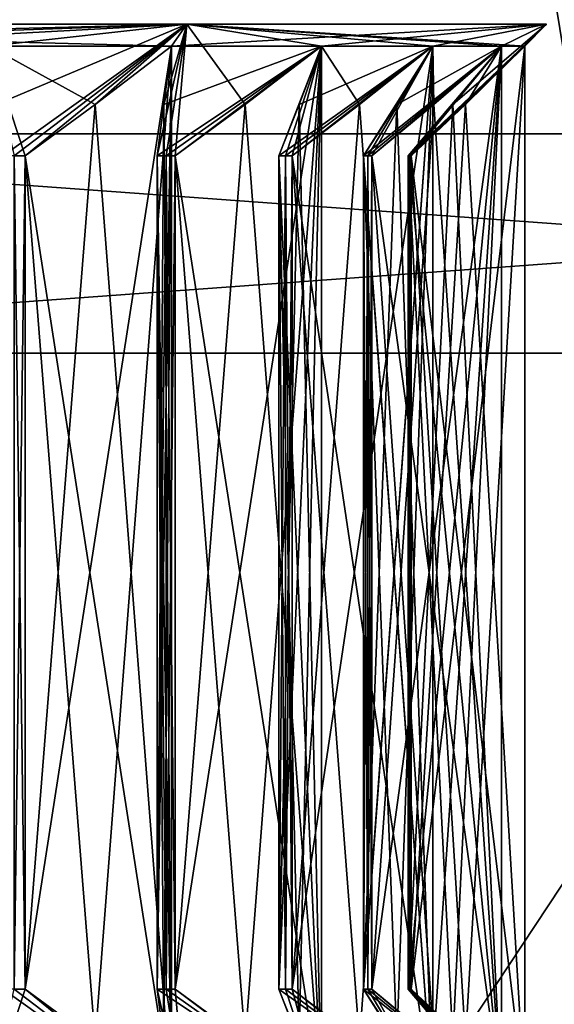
# Model space of a CAD drawing. Header units: millimetres. Extents: x -284 to 78, y 0 to 199.
# Tile 12 of 122: x -246.8 to -244.36, y 33.53 to 38.02. Entities that reach past the tile are written whole.
import ezdxf

# ---------------------------------------------------------------- set-up
doc = ezdxf.new("R2010")
doc.units = ezdxf.units.MM
doc.header["$LTSCALE"] = 65.185185
for name, color, linetype in [('364', 7, 'CONTINUOUS'), ('369', 7, 'CONTINUOUS'), ('374', 7, 'CONTINUOUS'), ('375', 7, 'CONTINUOUS'), ('376', 7, 'CONTINUOUS'), ('378', 7, 'CONTINUOUS'), ('388', 7, 'CONTINUOUS'), ('390', 7, 'CONTINUOUS'), ('410', 7, 'CONTINUOUS'), ('411', 7, 'CONTINUOUS'), ('412', 7, 'CONTINUOUS'), ('413', 7, 'CONTINUOUS'), ('414', 7, 'CONTINUOUS'), ('415', 7, 'CONTINUOUS'), ('416', 7, 'CONTINUOUS'), ('417', 7, 'CONTINUOUS'), ('418', 7, 'CONTINUOUS'), ('419', 7, 'CONTINUOUS'), ('420', 7, 'CONTINUOUS'), ('421', 7, 'CONTINUOUS'), ('422', 7, 'CONTINUOUS'), ('423', 7, 'CONTINUOUS'), ('424', 7, 'CONTINUOUS'), ('425', 7, 'CONTINUOUS'), ('426', 7, 'CONTINUOUS'), ('427', 7, 'CONTINUOUS'), ('472', 7, 'CONTINUOUS'), ('475', 7, 'CONTINUOUS'), ('476', 7, 'CONTINUOUS'), ('477', 7, 'CONTINUOUS'), ('478', 7, 'CONTINUOUS'), ('479', 7, 'CONTINUOUS'), ('480', 7, 'CONTINUOUS'), ('481', 7, 'CONTINUOUS'), ('482', 7, 'CONTINUOUS'), ('483', 7, 'CONTINUOUS'), ('484', 7, 'CONTINUOUS')]:
    doc.layers.add(name, color=color, linetype=linetype)

msp = doc.modelspace()

# ---------------------------------------------------------------- linework, layer by layer
at = {"layer": '364', "linetype": 'CONTINUOUS'}
for points in [[(-240.3941, 5.5, -32.0933), (-258.2001, 5.5, -32.4809), (-250, 38.5, -33.5), (-240.3941, 5.5, -32.0933)], [(-256.7783, 5.5, 32.8071), (-239.0061, 5.5, 31.6447), (-250, 38.5, 33.5), (-256.7783, 5.5, 32.8071)], [(-250, 38.5, 33.5), (-239.0061, 5.5, 31.6447), (-244.4253, 38.5, 33.0329), (-250, 38.5, 33.5)], [(-234.6407, 38.5, -29.7715), (-240.3941, 5.5, -32.0933), (-250, 38.5, -33.5), (-234.6407, 38.5, -29.7715)], [(-244.4253, 38.5, 33.0329), (-239.0061, 5.5, 31.6447), (-239.0061, 38.5, 31.6447), (-244.4253, 38.5, 33.0329)]]:
    msp.add_3dface(points, dxfattribs=at)
at = {"layer": '369', "linetype": 'CONTINUOUS'}
for points in [[(-250, 37.5, -27.5), (-250, 36.5, -27.5), (-236.2497, 36.5, -23.8155), (-250, 37.5, -27.5)], [(-250, 36.5, 27.5), (-250, 37.5, 27.5), (-236.25, 37.5, 23.8157), (-250, 36.5, 27.5)], [(-236.2497, 36.5, 23.8155), (-250, 36.5, 27.5), (-236.25, 37.5, 23.8157), (-236.2497, 36.5, 23.8155)], [(-250, 37.5, -27.5), (-236.2497, 36.5, -23.8155), (-236.25, 37.5, -23.8157), (-250, 37.5, -27.5)]]:
    msp.add_3dface(points, dxfattribs=at)
at = {"layer": '374', "linetype": 'CONTINUOUS'}
for points in [[(-236.25, 37.5, 23.8157), (-250, 37.5, 27.5), (-237.1607, 37.5, 4.1717), (-236.25, 37.5, 23.8157)], [(-250, 37.5, 27.5), (-250, 37.5, 13.5), (-242.0649, 37.5, 10.9218), (-250, 37.5, 27.5)], [(-237.1607, 37.5, 4.1717), (-250, 37.5, 27.5), (-242.0649, 37.5, 10.9218), (-237.1607, 37.5, 4.1717)], [(-250, 37.5, -27.5), (-236.25, 37.5, -23.8157), (-250, 37.5, -13.5), (-250, 37.5, -27.5)], [(-250, 37.5, -13.5), (-236.25, 37.5, -23.8157), (-242.0649, 37.5, -10.9218), (-250, 37.5, -13.5)]]:
    msp.add_3dface(points, dxfattribs=at)
at = {"layer": '375', "linetype": 'CONTINUOUS'}
for points in [[(-242.0649, 25.5, -10.9218), (-250, 25.5, -13.5), (-242.0649, 37.5, -10.9218), (-242.0649, 25.5, -10.9218)], [(-250, 25.5, -13.5), (-250, 37.5, -13.5), (-242.0649, 37.5, -10.9218), (-250, 25.5, -13.5)], [(-250, 25.5, 13.5), (-242.0649, 25.5, 10.9218), (-250, 37.5, 13.5), (-250, 25.5, 13.5)], [(-250, 37.5, 13.5), (-242.0649, 25.5, 10.9218), (-242.0649, 37.5, 10.9218), (-250, 37.5, 13.5)]]:
    msp.add_3dface(points, dxfattribs=at)
at = {"layer": '376', "linetype": 'CONTINUOUS'}
for points in [[(-258.1542, 36.5, 30.4263), (-250, 36.5, 27.5), (-240.2809, 36.5, 29.7777), (-258.1542, 36.5, 30.4263)], [(-241.8487, 36.5, 30.4271), (-258.1542, 36.5, 30.4263), (-240.2809, 36.5, 29.7777), (-241.8487, 36.5, 30.4271)], [(-227.7265, 36.5, -22.2743), (-250, 36.5, -27.5), (-258.1529, 36.5, -30.4266), (-227.7265, 36.5, -22.2743)], [(-241.8482, 36.5, -30.4269), (-227.7265, 36.5, -22.2743), (-258.1529, 36.5, -30.4266), (-241.8482, 36.5, -30.4269)], [(-236.2497, 36.5, -23.8155), (-250, 36.5, -27.5), (-227.7265, 36.5, -22.2743), (-236.2497, 36.5, -23.8155)], [(-250, 36.5, 27.5), (-236.2497, 36.5, 23.8155), (-238.9346, 36.5, 28.7447), (-250, 36.5, 27.5)], [(-250, 36.5, 27.5), (-238.9346, 36.5, 28.7447), (-240.2809, 36.5, 29.7777), (-250, 36.5, 27.5)]]:
    msp.add_3dface(points, dxfattribs=at)
at = {"layer": '378', "linetype": 'CONTINUOUS'}
for points in [[(-241.8487, 5.5, 30.4271), (-258.1543, 5.5, 30.4263), (-241.8487, 36.5, 30.4271), (-241.8487, 5.5, 30.4271)], [(-258.1543, 5.5, 30.4263), (-258.1542, 36.5, 30.4263), (-241.8487, 36.5, 30.4271), (-258.1543, 5.5, 30.4263)], [(-258.1535, 5.5, -30.4265), (-241.8476, 5.5, -30.4268), (-258.1529, 36.5, -30.4266), (-258.1535, 5.5, -30.4265)], [(-241.8476, 5.5, -30.4268), (-241.8482, 36.5, -30.4269), (-258.1529, 36.5, -30.4266), (-241.8476, 5.5, -30.4268)]]:
    msp.add_3dface(points, dxfattribs=at)
at = {"layer": '388', "linetype": 'CONTINUOUS'}
for points in [[(-246.1109, 37.9, -3.8891), (-250, 38, -5.6), (-246.9444, 37.9, -4.5731), (-246.1109, 37.9, -3.8891)], [(-250, 38, -5.6), (-246.1109, 37.9, -3.8891), (-246.0402, 38, -3.9597), (-250, 38, -5.6)], [(-250, 37.9, 5.5), (-250, 38, 5.6), (-246.0402, 38, 3.9597), (-250, 37.9, 5.5)], [(-248.927, 37.9, 5.3943), (-250, 37.9, 5.5), (-246.0402, 38, 3.9597), (-248.927, 37.9, 5.3943)], [(-247.8952, 37.9, 5.0813), (-248.927, 37.9, 5.3943), (-246.0402, 38, 3.9597), (-247.8952, 37.9, 5.0813)], [(-246.9444, 37.9, 4.5731), (-247.8952, 37.9, 5.0813), (-246.0402, 38, 3.9597), (-246.9444, 37.9, 4.5731)], [(-246.9101, 37.6347, 4.2255), (-246.9444, 37.9, 4.5731), (-246.0402, 38, 3.9597), (-246.9101, 37.6347, 4.2255)], [(-246.8787, 37.4, 3.9061), (-246.9101, 37.6347, 4.2255), (-246.0402, 38, 3.9597), (-246.8787, 37.4, 3.9061)], [(-246.828, 37.4, 3.8651), (-246.8787, 37.4, 3.9061), (-246.0402, 38, 3.9597), (-246.828, 37.4, 3.8651)], [(-246.7779, 37.4, 3.8234), (-246.828, 37.4, 3.8651), (-246.0402, 38, 3.9597), (-246.7779, 37.4, 3.8234)], [(-246.4588, 37.6345, 3.8548), (-246.7779, 37.4, 3.8234), (-246.0402, 38, 3.9597), (-246.4588, 37.6345, 3.8548)], [(-246.1109, 37.9, 3.8891), (-246.4588, 37.6345, 3.8548), (-246.0402, 38, 3.9597), (-246.1109, 37.9, 3.8891)], [(-246.1766, 37.4, -3.2221), (-246.1349, 37.4, -3.172), (-246.0402, 38, -3.9597), (-246.1766, 37.4, -3.2221)], [(-246.1452, 37.6345, -3.5412), (-246.1766, 37.4, -3.2221), (-246.0402, 38, -3.9597), (-246.1452, 37.6345, -3.5412)], [(-246.1109, 37.9, -3.8891), (-246.1452, 37.6345, -3.5412), (-246.0402, 38, -3.9597), (-246.1109, 37.9, -3.8891)], [(-246.1349, 37.4, -3.172), (-246.0939, 37.4, -3.1213), (-246.0402, 38, -3.9597), (-246.1349, 37.4, -3.172)], [(-245.4269, 37.9, 3.0556), (-246.1109, 37.9, 3.8891), (-244.4, 38, 0), (-245.4269, 37.9, 3.0556)], [(-244.4, 38, 0), (-246.1109, 37.9, 3.8891), (-246.0402, 38, 3.9597), (-244.4, 38, 0)], [(-246.0939, 37.4, -3.1213), (-245.7745, 37.6347, -3.0899), (-246.0402, 38, -3.9597), (-246.0939, 37.4, -3.1213)], [(-244.6057, 37.9, -1.073), (-244.5, 37.9), (-246.0402, 38, -3.9597), (-244.6057, 37.9, -1.073)], [(-246.0402, 38, -3.9597), (-244.5, 37.9), (-244.4, 38, 0), (-246.0402, 38, -3.9597)], [(-244.9187, 37.9, -2.1048), (-244.6057, 37.9, -1.073), (-246.0402, 38, -3.9597), (-244.9187, 37.9, -2.1048)], [(-245.4269, 37.9, -3.0556), (-244.9187, 37.9, -2.1048), (-246.0402, 38, -3.9597), (-245.4269, 37.9, -3.0556)], [(-245.7745, 37.6347, -3.0899), (-245.4269, 37.9, -3.0556), (-246.0402, 38, -3.9597), (-245.7745, 37.6347, -3.0899)], [(-244.9187, 37.9, 2.1048), (-245.4269, 37.9, 3.0556), (-244.4, 38, 0), (-244.9187, 37.9, 2.1048)], [(-245.0309, 37.4, 0.5549), (-244.8273, 37.6347, 0.803), (-244.4, 38, 0), (-245.0309, 37.4, 0.5549)], [(-245.0241, 37.4, 0.4901), (-245.0309, 37.4, 0.5549), (-244.4, 38, 0), (-245.0241, 37.4, 0.4901)], [(-245.0181, 37.4, 0.4252), (-245.0241, 37.4, 0.4901), (-244.4, 38, 0), (-245.0181, 37.4, 0.4252)], [(-244.7702, 37.6345, 0.2217), (-245.0181, 37.4, 0.4252), (-244.4, 38, 0), (-244.7702, 37.6345, 0.2217)], [(-244.6057, 37.9, 1.073), (-244.9187, 37.9, 2.1048), (-244.4, 38, 0), (-244.6057, 37.9, 1.073)], [(-244.8273, 37.6347, 0.803), (-244.6057, 37.9, 1.073), (-244.4, 38, 0), (-244.8273, 37.6347, 0.803)], [(-244.5, 37.9), (-244.7702, 37.6345, 0.2217), (-244.4, 38, 0), (-244.5, 37.9)], [(-246.4585, 37.6347, -3.8549), (-246.1109, 37.9, -3.8891), (-246.9444, 37.9, -4.5731), (-246.4585, 37.6347, -3.8549)], [(-246.7779, 37.4, -3.8234), (-246.4585, 37.6347, -3.8549), (-246.9444, 37.9, -4.5731), (-246.7779, 37.4, -3.8234)], [(-246.828, 37.4, -3.8651), (-246.7779, 37.4, -3.8234), (-246.9444, 37.9, -4.5731), (-246.828, 37.4, -3.8651)], [(-246.1766, 37.4, 3.2221), (-246.1451, 37.6347, 3.5415), (-245.4269, 37.9, 3.0556), (-246.1766, 37.4, 3.2221)], [(-246.1349, 37.4, 3.172), (-246.1766, 37.4, 3.2221), (-245.4269, 37.9, 3.0556), (-246.1349, 37.4, 3.172)], [(-246.1451, 37.6347, 3.5415), (-246.1109, 37.9, 3.8891), (-245.4269, 37.9, 3.0556), (-246.1451, 37.6347, 3.5415)], [(-246.0939, 37.4, 3.1213), (-246.1349, 37.4, 3.172), (-245.4269, 37.9, 3.0556), (-246.0939, 37.4, 3.1213)], [(-245.7748, 37.6345, 3.0899), (-246.0939, 37.4, 3.1213), (-245.4269, 37.9, 3.0556), (-245.7748, 37.6345, 3.0899)], [(-245.6215, 37.4, 2.4142), (-245.5283, 37.6347, 2.7214), (-244.9187, 37.9, 2.1048), (-245.6215, 37.4, 2.4142)], [(-245.5904, 37.4, 2.357), (-245.6215, 37.4, 2.4142), (-244.9187, 37.9, 2.1048), (-245.5904, 37.4, 2.357)], [(-245.6215, 37.4, -2.4142), (-245.5904, 37.4, -2.357), (-245.4269, 37.9, -3.0556), (-245.6215, 37.4, -2.4142)], [(-245.5284, 37.6345, -2.7212), (-245.6215, 37.4, -2.4142), (-245.4269, 37.9, -3.0556), (-245.5284, 37.6345, -2.7212)], [(-245.5601, 37.4, 2.2993), (-245.5904, 37.4, 2.357), (-244.9187, 37.9, 2.1048), (-245.5601, 37.4, 2.2993)], [(-245.5904, 37.4, -2.357), (-245.5601, 37.4, -2.2993), (-245.4269, 37.9, -3.0556), (-245.5904, 37.4, -2.357)], [(-245.2531, 37.6345, 2.2062), (-245.5601, 37.4, 2.2993), (-244.9187, 37.9, 2.1048), (-245.2531, 37.6345, 2.2062)], [(-245.5601, 37.4, -2.2993), (-245.2529, 37.6347, -2.2062), (-245.4269, 37.9, -3.0556), (-245.5601, 37.4, -2.2993)], [(-245.5283, 37.6347, 2.7214), (-245.4269, 37.9, 3.0556), (-244.9187, 37.9, 2.1048), (-245.5283, 37.6347, 2.7214)], [(-245.2529, 37.6347, -2.2062), (-244.9187, 37.9, -2.1048), (-245.4269, 37.9, -3.0556), (-245.2529, 37.6347, -2.2062)], [(-245.2346, 37.4, 1.5136), (-245.0833, 37.6347, 1.7967), (-244.6057, 37.9, 1.073), (-245.2346, 37.4, 1.5136)], [(-245.2153, 37.4, 1.4514), (-245.2346, 37.4, 1.5136), (-244.6057, 37.9, 1.073), (-245.2153, 37.4, 1.4514)], [(-245.2346, 37.4, -1.5136), (-245.2153, 37.4, -1.4514), (-244.9187, 37.9, -2.1048), (-245.2346, 37.4, -1.5136)], [(-245.0834, 37.6345, -1.7965), (-245.2346, 37.4, -1.5136), (-244.9187, 37.9, -2.1048), (-245.0834, 37.6345, -1.7965)], [(-245.1968, 37.4, 1.389), (-245.2153, 37.4, 1.4514), (-244.6057, 37.9, 1.073), (-245.1968, 37.4, 1.389)], [(-245.2153, 37.4, -1.4514), (-245.1968, 37.4, -1.389), (-244.9187, 37.9, -2.1048), (-245.2153, 37.4, -1.4514)], [(-244.9139, 37.6345, 1.2378), (-245.1968, 37.4, 1.389), (-244.6057, 37.9, 1.073), (-244.9139, 37.6345, 1.2378)], [(-245.1968, 37.4, -1.389), (-244.9137, 37.6347, -1.2377), (-244.9187, 37.9, -2.1048), (-245.1968, 37.4, -1.389)], [(-245.0833, 37.6347, 1.7967), (-244.9187, 37.9, 2.1048), (-244.6057, 37.9, 1.073), (-245.0833, 37.6347, 1.7967)], [(-245.0309, 37.4, -0.5549), (-245.0241, 37.4, -0.4901), (-244.6057, 37.9, -1.073), (-245.0309, 37.4, -0.5549)], [(-244.8274, 37.6345, -0.8028), (-245.0309, 37.4, -0.5549), (-244.6057, 37.9, -1.073), (-244.8274, 37.6345, -0.8028)], [(-245.0241, 37.4, -0.4901), (-245.0181, 37.4, -0.4252), (-244.6057, 37.9, -1.073), (-245.0241, 37.4, -0.4901)], [(-245.0181, 37.4, -0.4252), (-244.77, 37.6347, -0.2216), (-244.6057, 37.9, -1.073), (-245.0181, 37.4, -0.4252)], [(-244.9137, 37.6347, -1.2377), (-244.6057, 37.9, -1.073), (-244.9187, 37.9, -2.1048), (-244.9137, 37.6347, -1.2377)], [(-244.77, 37.6347, -0.2216), (-244.5, 37.9), (-244.6057, 37.9, -1.073), (-244.77, 37.6347, -0.2216)]]:
    msp.add_3dface(points, dxfattribs=at)
at = {"layer": '390', "linetype": 'CONTINUOUS'}
for points in [[(-246.7779, 33.6, 3.8234), (-246.4585, 33.3653, 3.8549), (-246.9444, 33.1, 4.5731), (-246.7779, 33.6, 3.8234)], [(-246.828, 33.6, 3.8651), (-246.7779, 33.6, 3.8234), (-246.9444, 33.1, 4.5731), (-246.828, 33.6, 3.8651)], [(-246.9101, 33.3653, -4.2255), (-246.0401, 33, -3.9597), (-246.8787, 33.6, -3.9061), (-246.9101, 33.3653, -4.2255)], [(-246.8787, 33.6, -3.9061), (-246.0401, 33, -3.9597), (-246.828, 33.6, -3.8651), (-246.8787, 33.6, -3.9061)], [(-246.828, 33.6, -3.8651), (-246.0401, 33, -3.9597), (-246.7779, 33.6, -3.8234), (-246.828, 33.6, -3.8651)], [(-246.7779, 33.6, -3.8234), (-246.0401, 33, -3.9597), (-246.4588, 33.3655, -3.8548), (-246.7779, 33.6, -3.8234)], [(-246.1349, 33.6, 3.172), (-246.0401, 33, 3.9597), (-246.1766, 33.6, 3.2221), (-246.1349, 33.6, 3.172)], [(-246.1766, 33.6, 3.2221), (-246.0401, 33, 3.9597), (-246.1452, 33.3655, 3.5412), (-246.1766, 33.6, 3.2221)], [(-246.1766, 33.6, -3.2221), (-246.1451, 33.3653, -3.5415), (-245.4269, 33.1, -3.0556), (-246.1766, 33.6, -3.2221)], [(-246.1349, 33.6, -3.172), (-246.1766, 33.6, -3.2221), (-245.4269, 33.1, -3.0556), (-246.1349, 33.6, -3.172)], [(-246.0939, 33.6, 3.1213), (-246.0401, 33, 3.9597), (-246.1349, 33.6, 3.172), (-246.0939, 33.6, 3.1213)], [(-246.0939, 33.6, -3.1213), (-246.1349, 33.6, -3.172), (-245.4269, 33.1, -3.0556), (-246.0939, 33.6, -3.1213)], [(-245.7745, 33.3653, 3.0899), (-246.0401, 33, 3.9597), (-246.0939, 33.6, 3.1213), (-245.7745, 33.3653, 3.0899)], [(-245.7748, 33.3655, -3.0899), (-246.0939, 33.6, -3.1213), (-245.4269, 33.1, -3.0556), (-245.7748, 33.3655, -3.0899)], [(-245.6215, 33.6, -2.4142), (-245.5283, 33.3653, -2.7214), (-244.9187, 33.1, -2.1048), (-245.6215, 33.6, -2.4142)], [(-245.5904, 33.6, -2.357), (-245.6215, 33.6, -2.4142), (-244.9187, 33.1, -2.1048), (-245.5904, 33.6, -2.357)], [(-245.6215, 33.6, 2.4142), (-245.5904, 33.6, 2.357), (-245.4269, 33.1, 3.0556), (-245.6215, 33.6, 2.4142)], [(-245.5284, 33.3655, 2.7212), (-245.6215, 33.6, 2.4142), (-245.4269, 33.1, 3.0556), (-245.5284, 33.3655, 2.7212)], [(-245.5601, 33.6, -2.2993), (-245.5904, 33.6, -2.357), (-244.9187, 33.1, -2.1048), (-245.5601, 33.6, -2.2993)], [(-245.5904, 33.6, 2.357), (-245.5601, 33.6, 2.2993), (-245.4269, 33.1, 3.0556), (-245.5904, 33.6, 2.357)], [(-245.2531, 33.3655, -2.2062), (-245.5601, 33.6, -2.2993), (-244.9187, 33.1, -2.1048), (-245.2531, 33.3655, -2.2062)], [(-245.5601, 33.6, 2.2993), (-245.2529, 33.3653, 2.2062), (-245.4269, 33.1, 3.0556), (-245.5601, 33.6, 2.2993)], [(-245.2346, 33.6, -1.5136), (-245.0833, 33.3653, -1.7967), (-244.6057, 33.1, -1.073), (-245.2346, 33.6, -1.5136)], [(-245.2153, 33.6, -1.4514), (-245.2346, 33.6, -1.5136), (-244.6057, 33.1, -1.073), (-245.2153, 33.6, -1.4514)], [(-245.2346, 33.6, 1.5136), (-245.2153, 33.6, 1.4514), (-244.9187, 33.1, 2.1048), (-245.2346, 33.6, 1.5136)], [(-245.0834, 33.3655, 1.7965), (-245.2346, 33.6, 1.5136), (-244.9187, 33.1, 2.1048), (-245.0834, 33.3655, 1.7965)], [(-245.1968, 33.6, -1.389), (-245.2153, 33.6, -1.4514), (-244.6057, 33.1, -1.073), (-245.1968, 33.6, -1.389)], [(-245.2153, 33.6, 1.4514), (-245.1968, 33.6, 1.389), (-244.9187, 33.1, 2.1048), (-245.2153, 33.6, 1.4514)], [(-244.9139, 33.3655, -1.2378), (-245.1968, 33.6, -1.389), (-244.6057, 33.1, -1.073), (-244.9139, 33.3655, -1.2378)], [(-245.1968, 33.6, 1.389), (-244.9137, 33.3653, 1.2377), (-244.9187, 33.1, 2.1048), (-245.1968, 33.6, 1.389)], [(-244.8273, 33.3653, -0.803), (-244.4, 33), (-245.0309, 33.6, -0.5549), (-244.8273, 33.3653, -0.803)], [(-245.0309, 33.6, -0.5549), (-244.4, 33), (-245.0241, 33.6, -0.4901), (-245.0309, 33.6, -0.5549)], [(-245.0309, 33.6, 0.5549), (-245.0241, 33.6, 0.4901), (-244.6057, 33.1, 1.073), (-245.0309, 33.6, 0.5549)], [(-244.8274, 33.3655, 0.8028), (-245.0309, 33.6, 0.5549), (-244.6057, 33.1, 1.073), (-244.8274, 33.3655, 0.8028)], [(-245.0241, 33.6, -0.4901), (-244.4, 33), (-245.0181, 33.6, -0.4252), (-245.0241, 33.6, -0.4901)], [(-245.0241, 33.6, 0.4901), (-245.0181, 33.6, 0.4252), (-244.6057, 33.1, 1.073), (-245.0241, 33.6, 0.4901)], [(-245.0181, 33.6, -0.4252), (-244.4, 33), (-244.7702, 33.3655, -0.2217), (-245.0181, 33.6, -0.4252)], [(-245.0181, 33.6, 0.4252), (-244.77, 33.3653, 0.2216), (-244.6057, 33.1, 1.073), (-245.0181, 33.6, 0.4252)]]:
    msp.add_3dface(points, dxfattribs=at)
at = {"layer": '410', "linetype": 'CONTINUOUS'}
for points in [[(-246.1109, 37.9, -3.8891), (-246.4585, 37.6347, -3.8549), (-246.7779, 33.6, -3.8234), (-246.1109, 37.9, -3.8891)], [(-246.1109, 37.9, -3.8891), (-246.7779, 33.6, -3.8234), (-246.4588, 33.3655, -3.8548), (-246.1109, 37.9, -3.8891)], [(-246.1109, 37.9, -3.8891), (-246.4588, 33.3655, -3.8548), (-246.1109, 33.1, -3.8891), (-246.1109, 37.9, -3.8891)], [(-246.4585, 37.6347, -3.8549), (-246.7779, 37.4, -3.8234), (-246.7779, 33.6, -3.8234), (-246.4585, 37.6347, -3.8549)]]:
    msp.add_3dface(points, dxfattribs=at)
at = {"layer": '411', "linetype": 'CONTINUOUS'}
for points in [[(-246.1452, 37.6345, -3.5412), (-246.1109, 37.9, -3.8891), (-246.1109, 33.1, -3.8891), (-246.1452, 37.6345, -3.5412)], [(-246.1766, 37.4, -3.2221), (-246.1452, 37.6345, -3.5412), (-246.1109, 33.1, -3.8891), (-246.1766, 37.4, -3.2221)], [(-246.1766, 37.4, -3.2221), (-246.1109, 33.1, -3.8891), (-246.1451, 33.3653, -3.5415), (-246.1766, 37.4, -3.2221)], [(-246.1766, 37.4, -3.2221), (-246.1451, 33.3653, -3.5415), (-246.1766, 33.6, -3.2221), (-246.1766, 37.4, -3.2221)]]:
    msp.add_3dface(points, dxfattribs=at)
at = {"layer": '412', "linetype": 'CONTINUOUS'}
for points in [[(-245.4269, 37.9, -3.0556), (-245.7745, 37.6347, -3.0899), (-246.0939, 33.6, -3.1213), (-245.4269, 37.9, -3.0556)], [(-245.4269, 37.9, -3.0556), (-246.0939, 33.6, -3.1213), (-245.7748, 33.3655, -3.0899), (-245.4269, 37.9, -3.0556)], [(-245.4269, 37.9, -3.0556), (-245.7748, 33.3655, -3.0899), (-245.4269, 33.1, -3.0556), (-245.4269, 37.9, -3.0556)], [(-245.7745, 37.6347, -3.0899), (-246.0939, 37.4, -3.1213), (-246.0939, 33.6, -3.1213), (-245.7745, 37.6347, -3.0899)]]:
    msp.add_3dface(points, dxfattribs=at)
at = {"layer": '413', "linetype": 'CONTINUOUS'}
for points in [[(-245.5284, 37.6345, -2.7212), (-245.4269, 37.9, -3.0556), (-245.4269, 33.1, -3.0556), (-245.5284, 37.6345, -2.7212)], [(-245.6215, 37.4, -2.4142), (-245.5284, 37.6345, -2.7212), (-245.4269, 33.1, -3.0556), (-245.6215, 37.4, -2.4142)], [(-245.6215, 37.4, -2.4142), (-245.4269, 33.1, -3.0556), (-245.5283, 33.3653, -2.7214), (-245.6215, 37.4, -2.4142)], [(-245.6215, 37.4, -2.4142), (-245.5283, 33.3653, -2.7214), (-245.6215, 33.6, -2.4142), (-245.6215, 37.4, -2.4142)]]:
    msp.add_3dface(points, dxfattribs=at)
at = {"layer": '414', "linetype": 'CONTINUOUS'}
for points in [[(-244.9187, 37.9, -2.1048), (-245.2529, 37.6347, -2.2062), (-245.5601, 33.6, -2.2993), (-244.9187, 37.9, -2.1048)], [(-244.9187, 37.9, -2.1048), (-245.5601, 33.6, -2.2993), (-245.2531, 33.3655, -2.2062), (-244.9187, 37.9, -2.1048)], [(-244.9187, 37.9, -2.1048), (-245.2531, 33.3655, -2.2062), (-244.9187, 33.1, -2.1048), (-244.9187, 37.9, -2.1048)], [(-245.2529, 37.6347, -2.2062), (-245.5601, 37.4, -2.2993), (-245.5601, 33.6, -2.2993), (-245.2529, 37.6347, -2.2062)]]:
    msp.add_3dface(points, dxfattribs=at)
at = {"layer": '415', "linetype": 'CONTINUOUS'}
for points in [[(-245.0834, 37.6345, -1.7965), (-244.9187, 37.9, -2.1048), (-244.9187, 33.1, -2.1048), (-245.0834, 37.6345, -1.7965)], [(-245.2346, 37.4, -1.5136), (-245.0834, 37.6345, -1.7965), (-244.9187, 33.1, -2.1048), (-245.2346, 37.4, -1.5136)], [(-245.2346, 37.4, -1.5136), (-244.9187, 33.1, -2.1048), (-245.0833, 33.3653, -1.7967), (-245.2346, 37.4, -1.5136)], [(-245.2346, 37.4, -1.5136), (-245.0833, 33.3653, -1.7967), (-245.2346, 33.6, -1.5136), (-245.2346, 37.4, -1.5136)]]:
    msp.add_3dface(points, dxfattribs=at)
at = {"layer": '416', "linetype": 'CONTINUOUS'}
for points in [[(-244.6057, 37.9, -1.073), (-244.9137, 37.6347, -1.2377), (-245.1968, 33.6, -1.389), (-244.6057, 37.9, -1.073)], [(-244.6057, 37.9, -1.073), (-245.1968, 33.6, -1.389), (-244.9139, 33.3655, -1.2378), (-244.6057, 37.9, -1.073)], [(-244.6057, 37.9, -1.073), (-244.9139, 33.3655, -1.2378), (-244.6057, 33.1, -1.073), (-244.6057, 37.9, -1.073)], [(-244.9137, 37.6347, -1.2377), (-245.1968, 37.4, -1.389), (-245.1968, 33.6, -1.389), (-244.9137, 37.6347, -1.2377)]]:
    msp.add_3dface(points, dxfattribs=at)
at = {"layer": '417', "linetype": 'CONTINUOUS'}
for points in [[(-244.8274, 37.6345, -0.8028), (-244.6057, 37.9, -1.073), (-244.6057, 33.1, -1.073), (-244.8274, 37.6345, -0.8028)], [(-245.0309, 37.4, -0.5549), (-244.8274, 37.6345, -0.8028), (-244.6057, 33.1, -1.073), (-245.0309, 37.4, -0.5549)], [(-245.0309, 37.4, -0.5549), (-244.6057, 33.1, -1.073), (-244.8273, 33.3653, -0.803), (-245.0309, 37.4, -0.5549)], [(-245.0309, 37.4, -0.5549), (-244.8273, 33.3653, -0.803), (-245.0309, 33.6, -0.5549), (-245.0309, 37.4, -0.5549)]]:
    msp.add_3dface(points, dxfattribs=at)
at = {"layer": '418', "linetype": 'CONTINUOUS'}
for points in [[(-244.5, 37.9), (-244.77, 37.6347, -0.2216), (-245.0181, 33.6, -0.4252), (-244.5, 37.9)], [(-244.5, 37.9), (-245.0181, 33.6, -0.4252), (-244.7702, 33.3655, -0.2217), (-244.5, 37.9)], [(-244.5, 37.9), (-244.7702, 33.3655, -0.2217), (-244.5, 33.1), (-244.5, 37.9)], [(-244.77, 37.6347, -0.2216), (-245.0181, 37.4, -0.4252), (-245.0181, 33.6, -0.4252), (-244.77, 37.6347, -0.2216)]]:
    msp.add_3dface(points, dxfattribs=at)
at = {"layer": '419', "linetype": 'CONTINUOUS'}
for points in [[(-244.7702, 37.6345, 0.2217), (-244.5, 37.9), (-244.5, 33.1), (-244.7702, 37.6345, 0.2217)], [(-245.0181, 37.4, 0.4252), (-244.7702, 37.6345, 0.2217), (-244.5, 33.1), (-245.0181, 37.4, 0.4252)], [(-245.0181, 37.4, 0.4252), (-244.5, 33.1), (-244.77, 33.3653, 0.2216), (-245.0181, 37.4, 0.4252)], [(-245.0181, 37.4, 0.4252), (-244.77, 33.3653, 0.2216), (-245.0181, 33.6, 0.4252), (-245.0181, 37.4, 0.4252)]]:
    msp.add_3dface(points, dxfattribs=at)
at = {"layer": '420', "linetype": 'CONTINUOUS'}
for points in [[(-244.6057, 37.9, 1.073), (-244.8273, 37.6347, 0.803), (-245.0309, 33.6, 0.5549), (-244.6057, 37.9, 1.073)], [(-244.6057, 37.9, 1.073), (-245.0309, 33.6, 0.5549), (-244.8274, 33.3655, 0.8028), (-244.6057, 37.9, 1.073)], [(-244.6057, 37.9, 1.073), (-244.8274, 33.3655, 0.8028), (-244.6057, 33.1, 1.073), (-244.6057, 37.9, 1.073)], [(-244.8273, 37.6347, 0.803), (-245.0309, 37.4, 0.5549), (-245.0309, 33.6, 0.5549), (-244.8273, 37.6347, 0.803)]]:
    msp.add_3dface(points, dxfattribs=at)
at = {"layer": '421', "linetype": 'CONTINUOUS'}
for points in [[(-244.9139, 37.6345, 1.2378), (-244.6057, 37.9, 1.073), (-244.6057, 33.1, 1.073), (-244.9139, 37.6345, 1.2378)], [(-245.1968, 37.4, 1.389), (-244.9139, 37.6345, 1.2378), (-244.6057, 33.1, 1.073), (-245.1968, 37.4, 1.389)], [(-245.1968, 37.4, 1.389), (-244.6057, 33.1, 1.073), (-244.9137, 33.3653, 1.2377), (-245.1968, 37.4, 1.389)], [(-245.1968, 37.4, 1.389), (-244.9137, 33.3653, 1.2377), (-245.1968, 33.6, 1.389), (-245.1968, 37.4, 1.389)]]:
    msp.add_3dface(points, dxfattribs=at)
at = {"layer": '422', "linetype": 'CONTINUOUS'}
for points in [[(-244.9187, 37.9, 2.1048), (-245.0833, 37.6347, 1.7967), (-245.2346, 33.6, 1.5136), (-244.9187, 37.9, 2.1048)], [(-244.9187, 37.9, 2.1048), (-245.2346, 33.6, 1.5136), (-245.0834, 33.3655, 1.7965), (-244.9187, 37.9, 2.1048)], [(-244.9187, 37.9, 2.1048), (-245.0834, 33.3655, 1.7965), (-244.9187, 33.1, 2.1048), (-244.9187, 37.9, 2.1048)], [(-245.0833, 37.6347, 1.7967), (-245.2346, 37.4, 1.5136), (-245.2346, 33.6, 1.5136), (-245.0833, 37.6347, 1.7967)]]:
    msp.add_3dface(points, dxfattribs=at)
at = {"layer": '423', "linetype": 'CONTINUOUS'}
for points in [[(-245.2531, 37.6345, 2.2062), (-244.9187, 37.9, 2.1048), (-244.9187, 33.1, 2.1048), (-245.2531, 37.6345, 2.2062)], [(-245.5601, 37.4, 2.2993), (-245.2531, 37.6345, 2.2062), (-244.9187, 33.1, 2.1048), (-245.5601, 37.4, 2.2993)], [(-245.5601, 37.4, 2.2993), (-244.9187, 33.1, 2.1048), (-245.2529, 33.3653, 2.2062), (-245.5601, 37.4, 2.2993)], [(-245.5601, 37.4, 2.2993), (-245.2529, 33.3653, 2.2062), (-245.5601, 33.6, 2.2993), (-245.5601, 37.4, 2.2993)]]:
    msp.add_3dface(points, dxfattribs=at)
at = {"layer": '424', "linetype": 'CONTINUOUS'}
for points in [[(-245.4269, 37.9, 3.0556), (-245.5283, 37.6347, 2.7214), (-245.6215, 33.6, 2.4142), (-245.4269, 37.9, 3.0556)], [(-245.4269, 37.9, 3.0556), (-245.6215, 33.6, 2.4142), (-245.5284, 33.3655, 2.7212), (-245.4269, 37.9, 3.0556)], [(-245.4269, 37.9, 3.0556), (-245.5284, 33.3655, 2.7212), (-245.4269, 33.1, 3.0556), (-245.4269, 37.9, 3.0556)], [(-245.5283, 37.6347, 2.7214), (-245.6215, 37.4, 2.4142), (-245.6215, 33.6, 2.4142), (-245.5283, 37.6347, 2.7214)]]:
    msp.add_3dface(points, dxfattribs=at)
at = {"layer": '425', "linetype": 'CONTINUOUS'}
for points in [[(-245.7748, 37.6345, 3.0899), (-245.4269, 37.9, 3.0556), (-245.4269, 33.1, 3.0556), (-245.7748, 37.6345, 3.0899)], [(-246.0939, 37.4, 3.1213), (-245.7748, 37.6345, 3.0899), (-245.4269, 33.1, 3.0556), (-246.0939, 37.4, 3.1213)], [(-246.0939, 37.4, 3.1213), (-245.4269, 33.1, 3.0556), (-245.7745, 33.3653, 3.0899), (-246.0939, 37.4, 3.1213)], [(-246.0939, 37.4, 3.1213), (-245.7745, 33.3653, 3.0899), (-246.0939, 33.6, 3.1213), (-246.0939, 37.4, 3.1213)]]:
    msp.add_3dface(points, dxfattribs=at)
at = {"layer": '426', "linetype": 'CONTINUOUS'}
for points in [[(-246.1109, 37.9, 3.8891), (-246.1451, 37.6347, 3.5415), (-246.1766, 33.6, 3.2221), (-246.1109, 37.9, 3.8891)], [(-246.1109, 37.9, 3.8891), (-246.1766, 33.6, 3.2221), (-246.1452, 33.3655, 3.5412), (-246.1109, 37.9, 3.8891)], [(-246.1109, 37.9, 3.8891), (-246.1452, 33.3655, 3.5412), (-246.1109, 33.1, 3.8891), (-246.1109, 37.9, 3.8891)], [(-246.1451, 37.6347, 3.5415), (-246.1766, 37.4, 3.2221), (-246.1766, 33.6, 3.2221), (-246.1451, 37.6347, 3.5415)]]:
    msp.add_3dface(points, dxfattribs=at)
at = {"layer": '427', "linetype": 'CONTINUOUS'}
for points in [[(-246.4588, 37.6345, 3.8548), (-246.1109, 37.9, 3.8891), (-246.1109, 33.1, 3.8891), (-246.4588, 37.6345, 3.8548)], [(-246.7779, 37.4, 3.8234), (-246.4588, 37.6345, 3.8548), (-246.1109, 33.1, 3.8891), (-246.7779, 37.4, 3.8234)], [(-246.7779, 37.4, 3.8234), (-246.1109, 33.1, 3.8891), (-246.4585, 33.3653, 3.8549), (-246.7779, 37.4, 3.8234)], [(-246.7779, 37.4, 3.8234), (-246.4585, 33.3653, 3.8549), (-246.7779, 33.6, 3.8234), (-246.7779, 37.4, 3.8234)]]:
    msp.add_3dface(points, dxfattribs=at)
at = {"layer": '472', "linetype": 'CONTINUOUS'}
for points in [[(-250, 38, 5.6), (-250, 38, -5.6), (-246.0402, 38, -3.9597), (-250, 38, 5.6)], [(-250, 38, 5.6), (-246.0402, 38, -3.9597), (-246.0402, 38, 3.9597), (-250, 38, 5.6)], [(-246.0402, 38, -3.9597), (-244.4, 38, 0), (-246.0402, 38, 3.9597), (-246.0402, 38, -3.9597)]]:
    msp.add_3dface(points, dxfattribs=at)
at = {"layer": '475', "linetype": 'CONTINUOUS'}
for points in [[(-246.828, 37.4, 3.8651), (-246.7779, 37.4, 3.8234), (-246.828, 33.6, 3.8651), (-246.828, 37.4, 3.8651)], [(-246.7779, 37.4, 3.8234), (-246.7779, 33.6, 3.8234), (-246.828, 33.6, 3.8651), (-246.7779, 37.4, 3.8234)]]:
    msp.add_3dface(points, dxfattribs=at)
at = {"layer": '476', "linetype": 'CONTINUOUS'}
for points in [[(-246.1766, 37.4, 3.2221), (-246.1349, 37.4, 3.172), (-246.1766, 33.6, 3.2221), (-246.1766, 37.4, 3.2221)], [(-246.1349, 37.4, 3.172), (-246.1349, 33.6, 3.172), (-246.1766, 33.6, 3.2221), (-246.1349, 37.4, 3.172)], [(-246.1349, 37.4, 3.172), (-246.0939, 37.4, 3.1213), (-246.1349, 33.6, 3.172), (-246.1349, 37.4, 3.172)], [(-246.0939, 37.4, 3.1213), (-246.0939, 33.6, 3.1213), (-246.1349, 33.6, 3.172), (-246.0939, 37.4, 3.1213)]]:
    msp.add_3dface(points, dxfattribs=at)
at = {"layer": '477', "linetype": 'CONTINUOUS'}
for points in [[(-245.6215, 37.4, 2.4142), (-245.5904, 37.4, 2.357), (-245.6215, 33.6, 2.4142), (-245.6215, 37.4, 2.4142)], [(-245.5904, 37.4, 2.357), (-245.5904, 33.6, 2.357), (-245.6215, 33.6, 2.4142), (-245.5904, 37.4, 2.357)], [(-245.5904, 37.4, 2.357), (-245.5601, 37.4, 2.2993), (-245.5904, 33.6, 2.357), (-245.5904, 37.4, 2.357)], [(-245.5601, 37.4, 2.2993), (-245.5601, 33.6, 2.2993), (-245.5904, 33.6, 2.357), (-245.5601, 37.4, 2.2993)]]:
    msp.add_3dface(points, dxfattribs=at)
at = {"layer": '478', "linetype": 'CONTINUOUS'}
for points in [[(-245.2346, 37.4, 1.5136), (-245.2153, 37.4, 1.4514), (-245.2346, 33.6, 1.5136), (-245.2346, 37.4, 1.5136)], [(-245.2153, 37.4, 1.4514), (-245.2153, 33.6, 1.4514), (-245.2346, 33.6, 1.5136), (-245.2153, 37.4, 1.4514)], [(-245.2153, 37.4, 1.4514), (-245.1968, 37.4, 1.389), (-245.2153, 33.6, 1.4514), (-245.2153, 37.4, 1.4514)], [(-245.1968, 37.4, 1.389), (-245.1968, 33.6, 1.389), (-245.2153, 33.6, 1.4514), (-245.1968, 37.4, 1.389)]]:
    msp.add_3dface(points, dxfattribs=at)
at = {"layer": '479', "linetype": 'CONTINUOUS'}
for points in [[(-245.0309, 37.4, 0.5549), (-245.0241, 37.4, 0.4901), (-245.0309, 33.6, 0.5549), (-245.0309, 37.4, 0.5549)], [(-245.0241, 37.4, 0.4901), (-245.0241, 33.6, 0.4901), (-245.0309, 33.6, 0.5549), (-245.0241, 37.4, 0.4901)], [(-245.0241, 37.4, 0.4901), (-245.0181, 37.4, 0.4252), (-245.0241, 33.6, 0.4901), (-245.0241, 37.4, 0.4901)], [(-245.0181, 37.4, 0.4252), (-245.0181, 33.6, 0.4252), (-245.0241, 33.6, 0.4901), (-245.0181, 37.4, 0.4252)]]:
    msp.add_3dface(points, dxfattribs=at)
at = {"layer": '480', "linetype": 'CONTINUOUS'}
for points in [[(-245.0241, 37.4, -0.4901), (-245.0309, 37.4, -0.5549), (-245.0241, 33.6, -0.4901), (-245.0241, 37.4, -0.4901)], [(-245.0309, 37.4, -0.5549), (-245.0309, 33.6, -0.5549), (-245.0241, 33.6, -0.4901), (-245.0309, 37.4, -0.5549)], [(-245.0181, 37.4, -0.4252), (-245.0241, 37.4, -0.4901), (-245.0181, 33.6, -0.4252), (-245.0181, 37.4, -0.4252)], [(-245.0241, 37.4, -0.4901), (-245.0241, 33.6, -0.4901), (-245.0181, 33.6, -0.4252), (-245.0241, 37.4, -0.4901)]]:
    msp.add_3dface(points, dxfattribs=at)
at = {"layer": '481', "linetype": 'CONTINUOUS'}
for points in [[(-245.2153, 37.4, -1.4514), (-245.2346, 37.4, -1.5136), (-245.2153, 33.6, -1.4514), (-245.2153, 37.4, -1.4514)], [(-245.2346, 37.4, -1.5136), (-245.2346, 33.6, -1.5136), (-245.2153, 33.6, -1.4514), (-245.2346, 37.4, -1.5136)], [(-245.1968, 37.4, -1.389), (-245.2153, 37.4, -1.4514), (-245.1968, 33.6, -1.389), (-245.1968, 37.4, -1.389)], [(-245.2153, 37.4, -1.4514), (-245.2153, 33.6, -1.4514), (-245.1968, 33.6, -1.389), (-245.2153, 37.4, -1.4514)]]:
    msp.add_3dface(points, dxfattribs=at)
at = {"layer": '482', "linetype": 'CONTINUOUS'}
for points in [[(-245.5904, 37.4, -2.357), (-245.6215, 37.4, -2.4142), (-245.5904, 33.6, -2.357), (-245.5904, 37.4, -2.357)], [(-245.6215, 37.4, -2.4142), (-245.6215, 33.6, -2.4142), (-245.5904, 33.6, -2.357), (-245.6215, 37.4, -2.4142)], [(-245.5601, 37.4, -2.2993), (-245.5904, 37.4, -2.357), (-245.5601, 33.6, -2.2993), (-245.5601, 37.4, -2.2993)], [(-245.5904, 37.4, -2.357), (-245.5904, 33.6, -2.357), (-245.5601, 33.6, -2.2993), (-245.5904, 37.4, -2.357)]]:
    msp.add_3dface(points, dxfattribs=at)
at = {"layer": '483', "linetype": 'CONTINUOUS'}
for points in [[(-246.1349, 37.4, -3.172), (-246.1766, 37.4, -3.2221), (-246.1349, 33.6, -3.172), (-246.1349, 37.4, -3.172)], [(-246.1766, 37.4, -3.2221), (-246.1766, 33.6, -3.2221), (-246.1349, 33.6, -3.172), (-246.1766, 37.4, -3.2221)], [(-246.0939, 37.4, -3.1213), (-246.1349, 37.4, -3.172), (-246.0939, 33.6, -3.1213), (-246.0939, 37.4, -3.1213)], [(-246.1349, 37.4, -3.172), (-246.1349, 33.6, -3.172), (-246.0939, 33.6, -3.1213), (-246.1349, 37.4, -3.172)]]:
    msp.add_3dface(points, dxfattribs=at)
at = {"layer": '484', "linetype": 'CONTINUOUS'}
for points in [[(-246.7779, 37.4, -3.8234), (-246.828, 37.4, -3.8651), (-246.7779, 33.6, -3.8234), (-246.7779, 37.4, -3.8234)], [(-246.828, 37.4, -3.8651), (-246.828, 33.6, -3.8651), (-246.7779, 33.6, -3.8234), (-246.828, 37.4, -3.8651)]]:
    msp.add_3dface(points, dxfattribs=at)

doc.saveas('drawing.dxf')
